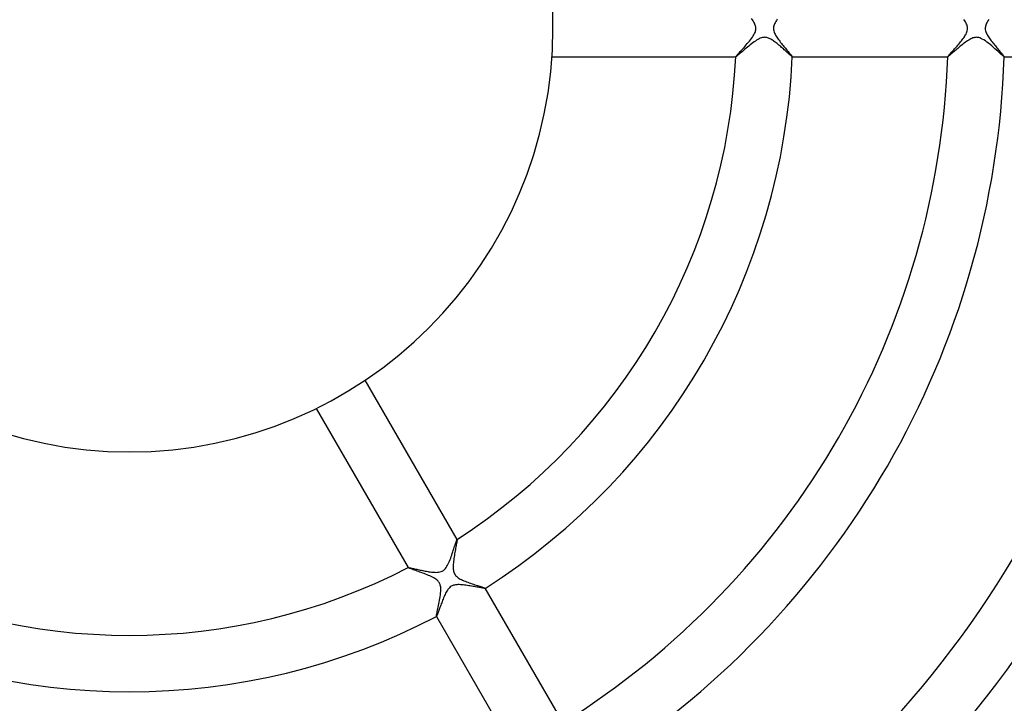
# Model space of a CAD drawing. Header units: millimetres. Extents: x -280 to 280, y -247 to 247.
# Tile 56 of 85: x -8 to 62, y -48 to 1. Entities that reach past the tile are written whole.
import ezdxf

# ---------------------------------------------------------------- set-up
doc = ezdxf.new("R2010")
doc.units = ezdxf.units.MM
doc.layers.add('HIDDEN', color=7, linetype='Continuous')
doc.layers.add('THICK', color=7, linetype='Continuous')

msp = doc.modelspace()

# ---------------------------------------------------------------- linework, layer by layer
at = {"layer": 'HIDDEN'}
for p, q in [((44.692, -0.691), (44.609, -0.729)), ((44.767, -0.663), (44.692, -0.691)), ((44.835, -0.644), (44.767, -0.663)), ((44.898, -0.632), (44.835, -0.644)), ((44.959, -0.626), (44.898, -0.632)), ((45.021, -0.625), (44.959, -0.626)), ((45.082, -0.63), (45.021, -0.625)), ((45.142, -0.641), (45.082, -0.63)), ((45.201, -0.656), (45.142, -0.641)), ((45.26, -0.676), (45.201, -0.656)), ((45.319, -0.7), (45.26, -0.676)), ((59.746, -0.67), (59.677, -0.698)), ((59.812, -0.65), (59.746, -0.67)), ((59.874, -0.636), (59.812, -0.65)), ((59.933, -0.628), (59.874, -0.636)), ((59.991, -0.625), (59.933, -0.628)), ((60.049, -0.627), (59.991, -0.625)), ((60.106, -0.634), (60.049, -0.627)), ((60.166, -0.646), (60.106, -0.634)), ((60.237, -0.667), (60.166, -0.646)), ((60.32, -0.7), (60.237, -0.667)), ((43.784, -1.319), (43.69, -1.398)), ((43.879, -1.241), (43.784, -1.319)), ((43.974, -1.165), (43.879, -1.241)), ((44.068, -1.09), (43.974, -1.165)), ((44.162, -1.018), (44.068, -1.09)), ((44.254, -0.951), (44.162, -1.018)), ((44.344, -0.887), (44.254, -0.951)), ((44.433, -0.829), (44.344, -0.887)), ((44.522, -0.775), (44.433, -0.829)), ((44.609, -0.729), (44.522, -0.775)), ((45.378, -0.728), (45.319, -0.7)), ((45.437, -0.76), (45.378, -0.728)), ((45.497, -0.795), (45.437, -0.76)), ((45.558, -0.833), (45.497, -0.795)), ((45.62, -0.874), (45.558, -0.833)), ((45.682, -0.918), (45.62, -0.874)), ((45.746, -0.965), (45.682, -0.918)), ((45.81, -1.014), (45.746, -0.965)), ((45.875, -1.065), (45.81, -1.014)), ((45.94, -1.118), (45.875, -1.065)), ((46.005, -1.172), (45.94, -1.118)), ((46.07, -1.227), (46.005, -1.172)), ((46.135, -1.283), (46.07, -1.227)), ((46.199, -1.339), (46.135, -1.283)), ((46.263, -1.394), (46.199, -1.339)), ((46.325, -1.45), (46.263, -1.394)), ((58.753, -1.349), (58.679, -1.412)), ((58.83, -1.286), (58.753, -1.349)), ((58.907, -1.222), (58.83, -1.286)), ((58.985, -1.159), (58.907, -1.222)), ((59.064, -1.096), (58.985, -1.159)), ((59.143, -1.035), (59.064, -1.096)), ((59.222, -0.976), (59.143, -1.035)), ((59.3, -0.919), (59.222, -0.976)), ((59.378, -0.866), (59.3, -0.919)), ((59.454, -0.816), (59.378, -0.866)), ((59.53, -0.772), (59.454, -0.816)), ((59.604, -0.732), (59.53, -0.772)), ((59.677, -0.698), (59.604, -0.732)), ((60.416, -0.747), (60.32, -0.7)), ((60.522, -0.809), (60.416, -0.747)), ((60.632, -0.881), (60.522, -0.809)), ((60.744, -0.962), (60.632, -0.881)), ((60.858, -1.049), (60.744, -0.962)), ((60.972, -1.142), (60.858, -1.049)), ((61.087, -1.238), (60.972, -1.142)), ((61.2, -1.336), (61.087, -1.238)), ((61.311, -1.432), (61.2, -1.336)), ((42.953, -2), (42.956, -2)), ((42.954, -1.998), (42.954, -1.997)), ((42.954, -1.999), (42.954, -1.998)), ((42.955, -2), (42.954, -1.999)), ((42.954, -1.999), (42.954, -1.999)), ((42.956, -2), (42.955, -2)), ((42.955, -2), (42.955, -2)), ((42.969, -1.994), (42.956, -2)), ((42.994, -1.978), (42.969, -1.994)), ((43.03, -1.951), (42.994, -1.978)), ((43.076, -1.915), (43.03, -1.951)), ((43.131, -1.87), (43.076, -1.915)), ((43.193, -1.818), (43.131, -1.87)), ((43.263, -1.759), (43.193, -1.818)), ((43.339, -1.694), (43.263, -1.759)), ((43.421, -1.625), (43.339, -1.694)), ((43.508, -1.552), (43.421, -1.625)), ((43.598, -1.475), (43.508, -1.552)), ((43.69, -1.398), (43.598, -1.475)), ((46.385, -1.504), (46.325, -1.45)), ((46.443, -1.556), (46.385, -1.504)), ((46.499, -1.606), (46.443, -1.556)), ((46.553, -1.655), (46.499, -1.606)), ((46.604, -1.701), (46.553, -1.655)), ((46.653, -1.745), (46.604, -1.701)), ((46.698, -1.786), (46.653, -1.745)), ((46.741, -1.825), (46.698, -1.786)), ((46.78, -1.86), (46.741, -1.825)), ((46.816, -1.891), (46.78, -1.86)), ((46.848, -1.919), (46.816, -1.891)), ((46.876, -1.943), (46.848, -1.919)), ((46.9, -1.963), (46.876, -1.943)), ((46.921, -1.979), (46.9, -1.963)), ((46.936, -1.991), (46.921, -1.979)), ((46.948, -1.998), (46.936, -1.991)), ((46.955, -2), (46.948, -1.998)), ((46.956, -2), (46.955, -2)), ((46.955, -2), (46.957, -2)), ((46.957, -1.999), (46.956, -2)), ((46.956, -2), (46.956, -2)), ((46.958, -1.997), (46.957, -1.998)), ((46.957, -1.998), (46.957, -1.999)), ((46.957, -1.999), (46.957, -1.999)), ((57.966, -1.998), (57.966, -1.997)), ((57.966, -1.999), (57.966, -1.998)), ((57.967, -2), (57.966, -1.999)), ((57.966, -1.999), (57.966, -1.999)), ((57.966, -2), (57.968, -2)), ((57.968, -2), (57.967, -2)), ((57.967, -2), (57.967, -2)), ((57.978, -1.997), (57.968, -2)), ((57.994, -1.986), (57.978, -1.997)), ((58.017, -1.97), (57.994, -1.986)), ((58.047, -1.947), (58.017, -1.97)), ((58.083, -1.918), (58.047, -1.947)), ((58.124, -1.884), (58.083, -1.918)), ((58.171, -1.845), (58.124, -1.884)), ((58.222, -1.802), (58.171, -1.845)), ((58.277, -1.755), (58.222, -1.802)), ((58.337, -1.704), (58.277, -1.755)), ((58.4, -1.65), (58.337, -1.704)), ((58.466, -1.593), (58.4, -1.65)), ((58.535, -1.535), (58.466, -1.593)), ((58.606, -1.474), (58.535, -1.535)), ((58.679, -1.412), (58.606, -1.474)), ((61.415, -1.525), (61.311, -1.432)), ((61.514, -1.613), (61.415, -1.525)), ((61.605, -1.695), (61.514, -1.613)), ((61.688, -1.77), (61.605, -1.695)), ((61.762, -1.836), (61.688, -1.77)), ((61.827, -1.893), (61.762, -1.836)), ((61.88, -1.939), (61.827, -1.893)), ((61.922, -1.972), (61.88, -1.939)), ((61.95, -1.993), (61.922, -1.972)), ((61.965, -2), (61.95, -1.993)), ((61.966, -2), (61.965, -2)), ((61.965, -2), (61.968, -2)), ((61.967, -2), (61.966, -2)), ((61.968, -1.998), (61.967, -1.999)), ((61.967, -1.999), (61.967, -1.999)), ((61.967, -1.999), (61.967, -2)), ((61.968, -1.997), (61.968, -1.998)), ((23.208, -36.267), (23.202, -36.31)), ((23.207, -36.2), (23.207, -36.2)), ((23.207, -36.2), (23.208, -36.2)), ((23.208, -36.2), (23.209, -36.2)), ((23.211, -36.234), (23.208, -36.267)), ((23.21, -36.201), (23.209, -36.199)), ((23.209, -36.2), (23.209, -36.2)), ((23.209, -36.2), (23.21, -36.2)), ((23.21, -36.2), (23.21, -36.201)), ((23.21, -36.201), (23.212, -36.212)), ((23.212, -36.212), (23.211, -36.234)), ((23.094, -36.923), (23.076, -37.024)), ((23.111, -36.827), (23.094, -36.923)), ((23.128, -36.734), (23.111, -36.827)), ((23.144, -36.647), (23.128, -36.734)), ((23.159, -36.566), (23.144, -36.647)), ((23.172, -36.49), (23.159, -36.566)), ((23.184, -36.422), (23.172, -36.49)), ((23.194, -36.362), (23.184, -36.422)), ((23.202, -36.31), (23.194, -36.362)), ((22.973, -37.654), (22.96, -37.756)), ((22.988, -37.55), (22.973, -37.654)), ((23.004, -37.445), (22.988, -37.55)), ((23.021, -37.339), (23.004, -37.445)), ((23.039, -37.233), (23.021, -37.339)), ((23.057, -37.128), (23.039, -37.233)), ((23.076, -37.024), (23.057, -37.128)), ((19.745, -38.199), (19.746, -38.201)), ((19.745, -38.2), (19.746, -38.199)), ((19.746, -38.2), (19.745, -38.2)), ((19.746, -38.199), (19.746, -38.198)), ((19.746, -38.198), (19.747, -38.198)), ((19.746, -38.199), (19.746, -38.199)), ((19.746, -38.201), (19.746, -38.2)), ((19.755, -38.208), (19.746, -38.201)), ((19.776, -38.219), (19.755, -38.208)), ((19.807, -38.233), (19.776, -38.219)), ((19.849, -38.25), (19.807, -38.233)), ((19.901, -38.27), (19.849, -38.25)), ((19.962, -38.293), (19.901, -38.27)), ((20.031, -38.319), (19.962, -38.293)), ((20.108, -38.346), (20.031, -38.319)), ((20.191, -38.376), (20.108, -38.346)), ((22.935, -38.044), (22.932, -38.132)), ((22.932, -38.132), (22.933, -38.217)), ((22.933, -38.217), (22.938, -38.299)), ((22.941, -37.952), (22.935, -38.044)), ((22.938, -38.299), (22.947, -38.376)), ((22.949, -37.856), (22.941, -37.952)), ((22.96, -37.756), (22.949, -37.856)), ((20.279, -38.408), (20.191, -38.376)), ((20.373, -38.441), (20.279, -38.408)), ((20.47, -38.476), (20.373, -38.441)), ((20.57, -38.512), (20.47, -38.476)), ((20.672, -38.549), (20.57, -38.512)), ((20.775, -38.587), (20.672, -38.549)), ((20.879, -38.626), (20.775, -38.587)), ((20.983, -38.667), (20.879, -38.626)), ((21.086, -38.708), (20.983, -38.667)), ((21.187, -38.749), (21.086, -38.708)), ((21.285, -38.792), (21.187, -38.749)), ((21.381, -38.836), (21.285, -38.792)), ((21.472, -38.881), (21.381, -38.836)), ((21.559, -38.927), (21.472, -38.881)), ((21.641, -38.975), (21.559, -38.927)), ((21.714, -39.025), (21.641, -38.975)), ((21.776, -39.072), (21.714, -39.025)), ((22.947, -38.376), (22.96, -38.451)), ((22.96, -38.451), (22.98, -38.521)), ((22.98, -38.521), (23.004, -38.586)), ((23.004, -38.586), (23.034, -38.646)), ((23.034, -38.646), (23.069, -38.703)), ((23.069, -38.703), (23.111, -38.757)), ((23.111, -38.757), (23.161, -38.81)), ((23.161, -38.81), (23.22, -38.862)), ((23.22, -38.862), (23.288, -38.913)), ((23.288, -38.913), (23.361, -38.961)), ((23.361, -38.961), (23.439, -39.006)), ((23.439, -39.006), (23.521, -39.048)), ((23.521, -39.048), (23.605, -39.089)), ((21.827, -39.117), (21.776, -39.072)), ((21.869, -39.16), (21.827, -39.117)), ((21.905, -39.202), (21.869, -39.16)), ((21.936, -39.246), (21.905, -39.202)), ((21.964, -39.291), (21.936, -39.246)), ((21.988, -39.339), (21.964, -39.291)), ((22.008, -39.39), (21.988, -39.339)), ((22.025, -39.445), (22.008, -39.39)), ((22.041, -39.511), (22.025, -39.445)), ((22.052, -39.59), (22.041, -39.511)), ((22.059, -39.681), (22.052, -39.59)), ((22.061, -39.785), (22.059, -39.681)), ((23.605, -39.089), (23.692, -39.127)), ((23.692, -39.127), (23.783, -39.165)), ((23.783, -39.165), (23.877, -39.203)), ((23.877, -39.203), (23.974, -39.239)), ((23.974, -39.239), (24.072, -39.275)), ((24.072, -39.275), (24.171, -39.31)), ((24.171, -39.31), (24.27, -39.344)), ((24.27, -39.344), (24.369, -39.377)), ((24.369, -39.377), (24.466, -39.41)), ((24.466, -39.41), (24.56, -39.44)), ((24.56, -39.44), (24.649, -39.469)), ((24.649, -39.469), (24.735, -39.497)), ((24.735, -39.497), (24.815, -39.523)), ((24.815, -39.523), (24.889, -39.547)), ((24.889, -39.547), (24.958, -39.569)), ((24.958, -39.569), (25.019, -39.589)), ((25.019, -39.589), (25.073, -39.607)), ((25.073, -39.607), (25.119, -39.623)), ((25.119, -39.623), (25.156, -39.637)), ((25.156, -39.637), (25.183, -39.649)), ((25.183, -39.649), (25.201, -39.658)), ((25.201, -39.658), (25.21, -39.664)), ((25.21, -39.667), (25.209, -39.667)), ((25.209, -39.667), (25.209, -39.668)), ((25.211, -39.666), (25.21, -39.664)), ((25.21, -39.664), (25.21, -39.665)), ((25.21, -39.665), (25.21, -39.666)), ((25.21, -39.666), (25.21, -39.666)), ((25.21, -39.666), (25.21, -39.667)), ((21.972, -40.512), (21.995, -40.384)), ((21.995, -40.384), (22.015, -40.258)), ((22.015, -40.258), (22.033, -40.134)), ((22.033, -40.134), (22.047, -40.013)), ((22.047, -40.013), (22.056, -39.896)), ((22.056, -39.896), (22.061, -39.785)), ((21.83, -41.207), (21.852, -41.105)), ((21.852, -41.105), (21.875, -40.997)), ((21.875, -40.997), (21.899, -40.883)), ((21.899, -40.883), (21.923, -40.763)), ((21.923, -40.763), (21.948, -40.64)), ((21.948, -40.64), (21.972, -40.512)), ((21.744, -41.651), (21.746, -41.623)), ((21.745, -41.664), (21.744, -41.651)), ((21.746, -41.665), (21.745, -41.664)), ((21.745, -41.664), (21.747, -41.666)), ((21.746, -41.623), (21.752, -41.582)), ((21.747, -41.665), (21.746, -41.665)), ((21.746, -41.665), (21.746, -41.665)), ((21.748, -41.666), (21.747, -41.665)), ((21.749, -41.665), (21.748, -41.665)), ((21.748, -41.665), (21.748, -41.666)), ((21.752, -41.582), (21.762, -41.528)), ((21.762, -41.528), (21.775, -41.463)), ((21.775, -41.463), (21.791, -41.387)), ((21.791, -41.387), (21.809, -41.301)), ((21.809, -41.301), (21.83, -41.207))]:
    msp.add_line(p, q, dxfattribs=at)
at = {"layer": 'THICK'}
for p, q in [((44.128, 0.618), (44.069, 0.702)), ((44.184, 0.534), (44.128, 0.618)), ((44.233, 0.452), (44.184, 0.534)), ((44.277, 0.372), (44.233, 0.452)), ((44.311, 0.296), (44.277, 0.372)), ((44.337, 0.228), (44.311, 0.296)), ((44.355, 0.166), (44.337, 0.228)), ((44.366, 0.109), (44.355, 0.166)), ((44.373, 0.054), (44.366, 0.109)), ((44.375, 0), (44.373, 0.054)), ((44.373, -0.052), (44.375, 0)), ((45.627, 0.058), (45.625, 0)), ((45.625, 0), (45.63, -0.086)), ((45.635, 0.118), (45.627, 0.058)), ((45.649, 0.182), (45.635, 0.118)), ((45.67, 0.251), (45.649, 0.182)), ((45.699, 0.325), (45.67, 0.251)), ((45.737, 0.405), (45.699, 0.325)), ((45.783, 0.489), (45.737, 0.405)), ((45.834, 0.574), (45.783, 0.489)), ((45.892, 0.661), (45.834, 0.574)), ((59.174, 0.552), (59.118, 0.634)), ((59.224, 0.47), (59.174, 0.552)), ((59.268, 0.389), (59.224, 0.47)), ((59.305, 0.311), (59.268, 0.389)), ((59.333, 0.24), (59.305, 0.311)), ((59.353, 0.174), (59.333, 0.24)), ((59.366, 0.114), (59.353, 0.174)), ((59.373, 0.057), (59.366, 0.114)), ((59.37, -0.081), (59.375, 0)), ((59.375, 0), (59.373, 0.057)), ((60.627, 0.054), (60.625, 0)), ((60.625, 0), (60.629, -0.08)), ((60.633, 0.109), (60.627, 0.054)), ((60.645, 0.167), (60.633, 0.109)), ((60.664, 0.232), (60.645, 0.167)), ((60.689, 0.302), (60.664, 0.232)), ((60.724, 0.378), (60.689, 0.302)), ((60.767, 0.46), (60.724, 0.378)), ((60.817, 0.544), (60.767, 0.46)), ((60.872, 0.63), (60.817, 0.544)), ((44.067, -0.704), (44.131, -0.614)), ((44.131, -0.614), (44.189, -0.526)), ((44.189, -0.526), (44.241, -0.44)), ((44.241, -0.44), (44.283, -0.358)), ((44.283, -0.358), (44.316, -0.284)), ((44.316, -0.284), (44.34, -0.217)), ((44.34, -0.217), (44.357, -0.158)), ((44.357, -0.158), (44.367, -0.105)), ((44.367, -0.105), (44.373, -0.052)), ((45.63, -0.086), (45.646, -0.171)), ((45.646, -0.171), (45.671, -0.255)), ((45.671, -0.255), (45.703, -0.334)), ((45.703, -0.334), (45.739, -0.409)), ((45.739, -0.409), (45.777, -0.478)), ((45.777, -0.478), (45.817, -0.546)), ((45.817, -0.546), (45.862, -0.616)), ((45.862, -0.616), (45.91, -0.688)), ((45.91, -0.688), (45.962, -0.76)), ((59.045, -0.736), (59.097, -0.665)), ((59.097, -0.665), (59.145, -0.595)), ((59.145, -0.595), (59.19, -0.526)), ((59.19, -0.526), (59.23, -0.459)), ((59.23, -0.459), (59.268, -0.39)), ((59.268, -0.39), (59.302, -0.318)), ((59.302, -0.318), (59.332, -0.242)), ((59.332, -0.242), (59.355, -0.163)), ((59.355, -0.163), (59.37, -0.081)), ((60.629, -0.08), (60.643, -0.16)), ((60.643, -0.16), (60.666, -0.238)), ((60.666, -0.238), (60.695, -0.314)), ((60.695, -0.314), (60.728, -0.387)), ((60.728, -0.387), (60.764, -0.455)), ((60.764, -0.455), (60.803, -0.522)), ((60.803, -0.522), (60.847, -0.591)), ((60.847, -0.591), (60.894, -0.661)), ((60.894, -0.661), (60.943, -0.732)), ((43.467, -1.417), (43.541, -1.335)), ((43.541, -1.335), (43.616, -1.25)), ((43.616, -1.25), (43.694, -1.162)), ((43.694, -1.162), (43.772, -1.072)), ((43.772, -1.072), (43.85, -0.98)), ((43.85, -0.98), (43.925, -0.887)), ((43.925, -0.887), (43.998, -0.796)), ((43.998, -0.796), (44.067, -0.704)), ((45.962, -0.76), (46.016, -0.833)), ((46.016, -0.833), (46.072, -0.907)), ((46.072, -0.907), (46.13, -0.981)), ((46.13, -0.981), (46.189, -1.054)), ((46.189, -1.054), (46.247, -1.127)), ((46.247, -1.127), (46.306, -1.198)), ((46.306, -1.198), (46.363, -1.268)), ((46.363, -1.268), (46.42, -1.335)), ((46.42, -1.335), (46.475, -1.401)), ((58.445, -1.448), (58.504, -1.382)), ((58.504, -1.382), (58.565, -1.314)), ((58.565, -1.314), (58.627, -1.243)), ((58.627, -1.243), (58.69, -1.171)), ((58.69, -1.171), (58.752, -1.099)), ((58.752, -1.099), (58.814, -1.026)), ((58.814, -1.026), (58.875, -0.953)), ((58.875, -0.953), (58.934, -0.88)), ((58.934, -0.88), (58.991, -0.808)), ((58.991, -0.808), (59.045, -0.736)), ((60.943, -0.732), (60.996, -0.804)), ((60.996, -0.804), (61.051, -0.877)), ((61.051, -0.877), (61.108, -0.95)), ((61.108, -0.95), (61.166, -1.023)), ((61.166, -1.023), (61.224, -1.095)), ((61.224, -1.095), (61.283, -1.166)), ((61.283, -1.166), (61.341, -1.236)), ((61.341, -1.236), (61.399, -1.305)), ((61.399, -1.305), (61.456, -1.372)), ((61.456, -1.372), (61.511, -1.438)), ((29.933, -2), (42.953, -2)), ((42.954, -1.997), (42.958, -1.987)), ((42.958, -1.987), (42.971, -1.968)), ((42.971, -1.968), (42.993, -1.941)), ((42.993, -1.941), (43.022, -1.907)), ((43.022, -1.907), (43.059, -1.865)), ((43.059, -1.865), (43.102, -1.817)), ((43.102, -1.817), (43.151, -1.763)), ((43.151, -1.763), (43.206, -1.703)), ((43.206, -1.703), (43.265, -1.638)), ((43.265, -1.638), (43.329, -1.568)), ((43.329, -1.568), (43.397, -1.495)), ((43.397, -1.495), (43.467, -1.417)), ((46.475, -1.401), (46.528, -1.464)), ((46.528, -1.464), (46.58, -1.525)), ((46.58, -1.525), (46.629, -1.584)), ((46.629, -1.584), (46.676, -1.64)), ((46.676, -1.64), (46.721, -1.693)), ((46.721, -1.693), (46.762, -1.742)), ((46.762, -1.742), (46.801, -1.788)), ((46.801, -1.788), (46.836, -1.831)), ((46.836, -1.831), (46.867, -1.869)), ((46.867, -1.869), (46.894, -1.903)), ((46.894, -1.903), (46.916, -1.932)), ((46.916, -1.932), (46.934, -1.956)), ((46.934, -1.956), (46.947, -1.976)), ((46.947, -1.976), (46.955, -1.989)), ((46.955, -1.989), (46.958, -1.997)), ((46.957, -2), (57.966, -2)), ((57.966, -1.997), (57.969, -1.989)), ((57.969, -1.989), (57.978, -1.976)), ((57.978, -1.976), (57.992, -1.956)), ((57.992, -1.956), (58.012, -1.932)), ((58.012, -1.932), (58.038, -1.902)), ((58.038, -1.902), (58.068, -1.867)), ((58.068, -1.867), (58.103, -1.827)), ((58.103, -1.827), (58.142, -1.784)), ((58.142, -1.784), (58.184, -1.736)), ((58.184, -1.736), (58.231, -1.685)), ((58.231, -1.685), (58.28, -1.63)), ((58.28, -1.63), (58.333, -1.572)), ((58.333, -1.572), (58.388, -1.512)), ((58.388, -1.512), (58.445, -1.448)), ((61.511, -1.438), (61.565, -1.501)), ((61.565, -1.501), (61.618, -1.563)), ((61.618, -1.563), (61.668, -1.621)), ((61.668, -1.621), (61.715, -1.677)), ((61.715, -1.677), (61.759, -1.729)), ((61.759, -1.729), (61.8, -1.777)), ((61.8, -1.777), (61.837, -1.822)), ((61.837, -1.822), (61.871, -1.862)), ((61.871, -1.862), (61.899, -1.898)), ((61.899, -1.898), (61.924, -1.929)), ((61.924, -1.929), (61.943, -1.955)), ((61.943, -1.955), (61.957, -1.975)), ((61.957, -1.975), (61.965, -1.989)), ((61.965, -1.989), (61.968, -1.997)), ((61.968, -2), (72.973, -2)), ((23.209, -36.199), (16.699, -24.923)), ((13.235, -26.923), (19.745, -38.199)), ((23.16, -36.313), (23.176, -36.267)), ((23.176, -36.267), (23.189, -36.233)), ((23.189, -36.233), (23.199, -36.21)), ((23.199, -36.21), (23.207, -36.2)), ((22.946, -36.982), (22.979, -36.878)), ((22.979, -36.878), (23.011, -36.777)), ((23.011, -36.777), (23.041, -36.682)), ((23.041, -36.682), (23.069, -36.593)), ((23.069, -36.593), (23.095, -36.51)), ((23.095, -36.51), (23.119, -36.436)), ((23.119, -36.436), (23.141, -36.369)), ((23.141, -36.369), (23.16, -36.313)), ((22.678, -37.73), (22.719, -37.627)), ((22.719, -37.627), (22.76, -37.521)), ((22.76, -37.521), (22.799, -37.414)), ((22.799, -37.414), (22.838, -37.305)), ((22.838, -37.305), (22.875, -37.196)), ((22.875, -37.196), (22.911, -37.088)), ((22.911, -37.088), (22.946, -36.982)), ((19.747, -38.198), (19.755, -38.196)), ((19.755, -38.196), (19.772, -38.197)), ((19.772, -38.197), (19.795, -38.2)), ((19.795, -38.2), (19.826, -38.205)), ((19.826, -38.205), (19.863, -38.212)), ((19.863, -38.212), (19.907, -38.221)), ((19.907, -38.221), (19.956, -38.231)), ((19.956, -38.231), (20.011, -38.243)), ((20.011, -38.243), (20.071, -38.256)), ((20.071, -38.256), (20.136, -38.271)), ((20.136, -38.271), (20.205, -38.286)), ((20.205, -38.286), (20.277, -38.302)), ((20.277, -38.302), (20.353, -38.319)), ((20.353, -38.319), (20.433, -38.336)), ((20.433, -38.336), (20.515, -38.354)), ((20.515, -38.354), (20.6, -38.372)), ((22.248, -38.391), (22.322, -38.328)), ((22.322, -38.328), (22.387, -38.258)), ((22.387, -38.258), (22.445, -38.181)), ((22.445, -38.181), (22.497, -38.101)), ((22.497, -38.101), (22.545, -38.016)), ((22.545, -38.016), (22.591, -37.925)), ((22.591, -37.925), (22.635, -37.829)), ((22.635, -37.829), (22.678, -37.73)), ((20.6, -38.372), (20.687, -38.39)), ((20.687, -38.39), (20.776, -38.408)), ((20.776, -38.408), (20.865, -38.426)), ((20.865, -38.426), (20.955, -38.443)), ((20.955, -38.443), (21.044, -38.459)), ((21.044, -38.459), (21.133, -38.474)), ((21.133, -38.474), (21.221, -38.488)), ((21.221, -38.488), (21.307, -38.501)), ((21.307, -38.501), (21.391, -38.512)), ((21.391, -38.512), (21.474, -38.52)), ((21.474, -38.52), (21.554, -38.527)), ((21.554, -38.527), (21.63, -38.531)), ((21.63, -38.531), (21.708, -38.533)), ((21.708, -38.533), (21.794, -38.532)), ((21.794, -38.532), (21.886, -38.524)), ((21.886, -38.524), (21.981, -38.508)), ((21.981, -38.508), (22.075, -38.482)), ((22.075, -38.482), (22.165, -38.443)), ((22.165, -38.443), (22.248, -38.391)), ((22.567, -39.74), (22.522, -39.806)), ((22.617, -39.677), (22.567, -39.74)), ((22.672, -39.619), (22.617, -39.677)), ((22.733, -39.565), (22.672, -39.619)), ((22.8, -39.519), (22.733, -39.565)), ((22.873, -39.481), (22.8, -39.519)), ((22.949, -39.452), (22.873, -39.481)), ((23.029, -39.431), (22.949, -39.452)), ((23.11, -39.417), (23.029, -39.431)), ((23.191, -39.409), (23.11, -39.417)), ((23.274, -39.405), (23.191, -39.409)), ((23.361, -39.405), (23.274, -39.405)), ((23.452, -39.409), (23.361, -39.405)), ((23.546, -39.415), (23.452, -39.409)), ((23.643, -39.424), (23.546, -39.415)), ((23.742, -39.436), (23.643, -39.424)), ((23.842, -39.449), (23.742, -39.436)), ((23.944, -39.464), (23.842, -39.449)), ((24.045, -39.479), (23.944, -39.464)), ((24.146, -39.495), (24.045, -39.479)), ((24.244, -39.512), (24.146, -39.495)), ((24.34, -39.528), (24.244, -39.512)), ((24.433, -39.545), (24.34, -39.528)), ((24.522, -39.561), (24.433, -39.545)), ((24.609, -39.576), (24.522, -39.561)), ((24.691, -39.591), (24.609, -39.576)), ((24.769, -39.605), (24.691, -39.591)), ((24.842, -39.618), (24.769, -39.605)), ((24.91, -39.63), (24.842, -39.618)), ((24.972, -39.64), (24.91, -39.63)), ((25.029, -39.65), (24.972, -39.64)), ((25.078, -39.657), (25.029, -39.65)), ((25.12, -39.663), (25.078, -39.657)), ((25.155, -39.667), (25.12, -39.663)), ((25.181, -39.67), (25.155, -39.667)), ((25.199, -39.67), (25.181, -39.67)), ((25.209, -39.668), (25.199, -39.67)), ((30.715, -49.2), (25.211, -39.666)), ((22.221, -40.425), (22.187, -40.512)), ((22.256, -40.34), (22.221, -40.425)), ((22.292, -40.255), (22.256, -40.34)), ((22.328, -40.173), (22.292, -40.255)), ((22.364, -40.093), (22.328, -40.173)), ((22.402, -40.017), (22.364, -40.093)), ((22.44, -39.943), (22.402, -40.017)), ((22.48, -39.874), (22.44, -39.943)), ((22.522, -39.806), (22.48, -39.874)), ((21.973, -41.09), (21.947, -41.164)), ((22.001, -41.013), (21.973, -41.09)), ((22.03, -40.933), (22.001, -41.013)), ((22.059, -40.851), (22.03, -40.933)), ((22.09, -40.768), (22.059, -40.851)), ((22.122, -40.683), (22.09, -40.768)), ((22.154, -40.598), (22.122, -40.683)), ((22.187, -40.512), (22.154, -40.598)), ((21.747, -41.666), (27.251, -51.2)), ((21.755, -41.659), (21.749, -41.665)), ((21.763, -41.645), (21.755, -41.659)), ((21.773, -41.625), (21.763, -41.645)), ((21.785, -41.597), (21.773, -41.625)), ((21.799, -41.562), (21.785, -41.597)), ((21.815, -41.521), (21.799, -41.562)), ((21.833, -41.474), (21.815, -41.521)), ((21.853, -41.422), (21.833, -41.474)), ((21.874, -41.364), (21.853, -41.422)), ((21.897, -41.302), (21.874, -41.364)), ((21.921, -41.235), (21.897, -41.302)), ((21.947, -41.164), (21.921, -41.235))]:
    msp.add_line(p, q, dxfattribs=at)
for radius, start, end in [(30, 0, 180.00002), (225.5, 179.99998, 0), (221, 179.99998, 0), (216.5, 179.99998, 0), (212, 179.99998, 0), (207.5, 179.99998, 0), (203, 179.99998, 0), (198.5, 179.99998, 0), (194, 179.99998, 0), (189.5, 179.99998, 0), (185, 179.99998, 0), (180.5, 179.99998, 0), (176, 179.99998, 0), (171.5, 179.99998, 0), (167, 179.99998, 0), (162.5, 179.99998, 0), (158, 179.99998, 0), (153.5, 179.99998, 0), (150, 179.99998, 0), (30, 180.00002, 0), (43, 302.66257, 357.33747), (47, 302.43579, 357.56418), (58, 301.97364, 358.02639), (62, 301.84627, 358.15376), (73, 301.56799, 358.43204), (77, 301.48651, 358.51352), (88, 301.30065, 358.69933), (92, 301.24409, 358.75588), (103, 301.11123, 358.88881), (107, 301.06969, 358.93035), (118, 300.96993, 359.03004), (43, 242.66254, 297.33744), (47, 242.43582, 297.56422)]:
    msp.add_arc((0, 0), radius, start, end, dxfattribs=at)

doc.saveas('drawing.dxf')
